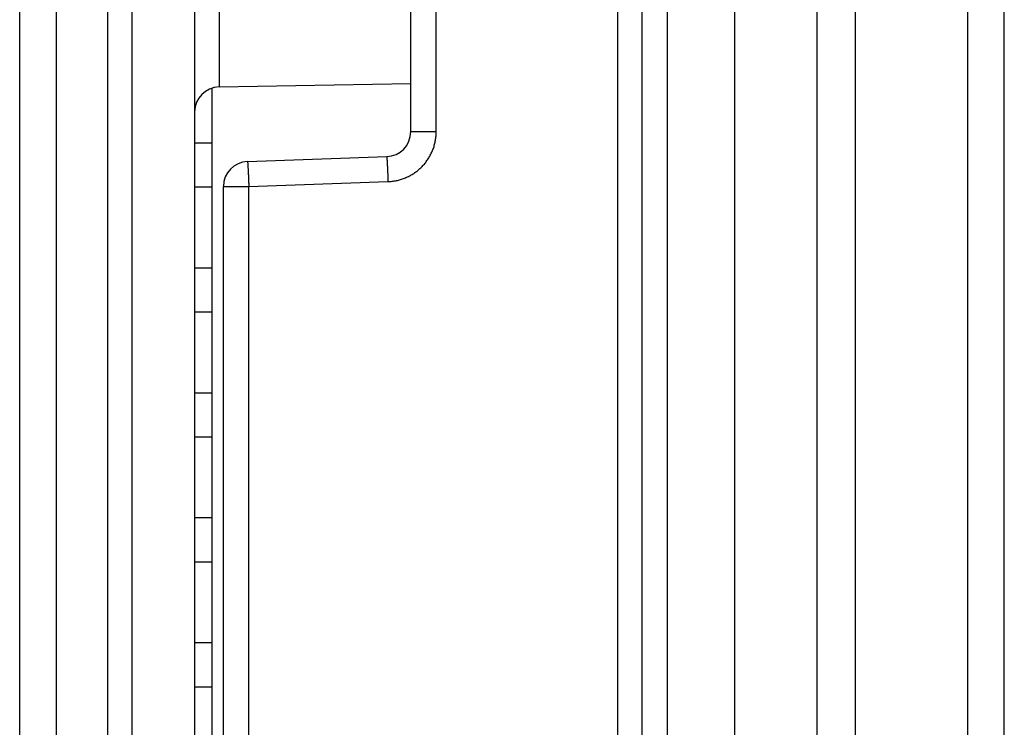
# Model space of a CAD drawing. Header units: inches. Extents: x 0 to 22, y 0 to 17.
# Tile 9 of 57: x 4.373 to 5.161, y 11.14 to 11.706. Entities that reach past the tile are written whole.
import ezdxf

# ---------------------------------------------------------------- set-up
doc = ezdxf.new("R2010")
doc.units = ezdxf.units.IN
doc.header["$LTSCALE"] = 1.21
doc.header["$MEASUREMENT"] = 0
doc.layers.get('0').update_dxf_attribs({"linetype": 'CONTINUOUS'})

msp = doc.modelspace()

# ---------------------------------------------------------------- linework, layer by layer
at = {"color": 7, "linetype": 'CONTINUOUS'}
for p, q in [((4.37318, 7.38435), (4.37318, 13.32815)), ((5.16118, 7.38386), (5.16118, 13.32864)), ((4.40266, 8.27893), (4.40266, 12.21857)), ((4.46318, 8.29506), (4.46318, 12.20244)), ((4.51318, 12.20244), (4.51318, 8.29506)), ((4.94518, 12.16686), (4.94518, 9.09961)), ((5.01118, 12.16744), (5.01118, 8.33006)), ((5.04171, 12.16771), (5.04171, 8.32979)), ((4.89175, 9.19408), (4.89175, 12.1664)), ((4.70653, 11.6163), (4.70653, 12.09462)), ((4.85153, 12.09209), (4.85153, 8.40541)), ((4.68618, 11.6163), (4.68618, 12.07463)), ((4.87118, 12.0721), (4.87118, 8.4254)), ((4.53283, 11.94542), (4.53283, 11.65208)), ((4.44353, 11.77844), (4.44353, 8.71906)), ((4.53283, 11.65208), (4.68618, 11.65476)), ((4.52718, 8.98936), (4.52718, 11.65116)), ((4.68618, 11.6163), (4.70653, 11.6163)), ((4.51318, 11.60747), (4.52718, 11.60747)), ((4.55548, 11.59242), (4.66688, 11.59631)), ((4.55653, 11.57244), (4.66793, 11.57633)), ((4.51318, 11.57203), (4.52718, 11.57203)), ((4.53618, 8.92506), (4.53618, 11.57244)), ((4.53618, 11.57244), (4.55653, 11.57244)), ((4.55653, 8.92506), (4.55653, 11.57244)), ((4.51318, 11.50747), (4.52718, 11.50747)), ((4.51318, 11.47203), (4.52718, 11.47203)), ((4.51318, 11.40747), (4.52718, 11.40747)), ((4.51318, 11.37203), (4.52718, 11.37203)), ((4.51318, 11.30747), (4.52718, 11.30747)), ((4.51318, 11.27203), (4.52718, 11.27203)), ((4.51318, 11.20747), (4.52718, 11.20747)), ((4.51318, 11.17203), (4.52718, 11.17203))]:
    msp.add_line(p, q, dxfattribs=at)
for centre, start, end in [((4.53318, 11.63208), 91, 180), ((4.66618, 11.6163), 272, 0.04241), ((4.55618, 11.57244), 92, 180)]:
    msp.add_arc(centre, 0.02, start, end, dxfattribs=at)
for points, knots in [([(5.13168, 12.16849), (5.13168, 11.75297), (5.13172, 10.88866), (5.1317, 9.60884), (5.13171, 8.74453), (5.13171, 8.32901)], [0, 0, 0, 0, 0.324674, 0.675326, 1, 1, 1, 1]), ([(4.66793, 11.57633), (4.66849, 11.57635), (4.66963, 11.57641), (4.67132, 11.57658), (4.67301, 11.57682), (4.67469, 11.57713), (4.67636, 11.57751), (4.678, 11.57797), (4.67963, 11.57849), (4.68123, 11.57909), (4.6828, 11.57975), (4.68435, 11.58048), (4.68586, 11.58127), (4.68734, 11.58213), (4.68878, 11.58305), (4.69018, 11.58402), (4.69153, 11.58506), (4.69284, 11.58616), (4.6941, 11.5873), (4.69531, 11.58851), (4.69647, 11.58976), (4.69758, 11.59106), (4.69863, 11.59241), (4.69962, 11.5938), (4.70054, 11.59523), (4.70141, 11.5967), (4.70222, 11.59821), (4.70296, 11.59975), (4.70363, 11.60132), (4.70424, 11.60292), (4.70477, 11.60454), (4.70524, 11.60618), (4.70564, 11.60784), (4.70596, 11.60951), (4.70622, 11.6112), (4.7064, 11.6129), (4.70651, 11.6146), (4.70653, 11.61573), (4.70653, 11.6163)], [0, 0, 0, 0, 0.027661, 0.055391, 0.08317, 0.110975, 0.138784, 0.166577, 0.194338, 0.222092, 0.24987, 0.277692, 0.305538, 0.333371, 0.361167, 0.388933, 0.416686, 0.444441, 0.472206, 0.499983, 0.527773, 0.555563, 0.583336, 0.611086, 0.638836, 0.666615, 0.694442, 0.722291, 0.750124, 0.777915, 0.805678, 0.833438, 0.861213, 0.888998, 0.916781, 0.94455, 0.972293, 1, 1, 1, 1]), ([(4.55548, 11.59242), (4.55549, 11.59242), (4.55551, 11.59238), (4.55553, 11.59231), (4.55555, 11.59218), (4.55557, 11.592), (4.5556, 11.59177), (4.55562, 11.5915), (4.55565, 11.59117), (4.55568, 11.59079), (4.55571, 11.59037), (4.55574, 11.5899), (4.55578, 11.58939), (4.55581, 11.58883), (4.55585, 11.58823), (4.55588, 11.5876), (4.55592, 11.58692), (4.55596, 11.5862), (4.55599, 11.58545), (4.55603, 11.58467), (4.55607, 11.58385), (4.55611, 11.58301), (4.55615, 11.58213), (4.55619, 11.58124), (4.55623, 11.58032), (4.55627, 11.57938), (4.55631, 11.57842), (4.55635, 11.57744), (4.55638, 11.57646), (4.55642, 11.57546), (4.55646, 11.57446), (4.5565, 11.57345), (4.55652, 11.57277), (4.55653, 11.57244)], [0, 0, 0, 0, 0.001553, 0.005486, 0.011927, 0.020889, 0.03236, 0.046312, 0.062705, 0.081499, 0.102651, 0.126103, 0.151798, 0.179672, 0.20965, 0.241655, 0.275607, 0.311418, 0.348996, 0.388245, 0.429064, 0.471348, 0.514989, 0.559874, 0.605888, 0.652913, 0.700829, 0.749511, 0.798835, 0.848675, 0.898902, 0.949387, 1, 1, 1, 1]), ([(4.66688, 11.59631), (4.66689, 11.59631), (4.66691, 11.59627), (4.66692, 11.5962), (4.66694, 11.59607), (4.66697, 11.59589), (4.66699, 11.59566), (4.66702, 11.59538), (4.66705, 11.59506), (4.66708, 11.59468), (4.66711, 11.59426), (4.66714, 11.59379), (4.66717, 11.59328), (4.66721, 11.59272), (4.66724, 11.59212), (4.66728, 11.59148), (4.66731, 11.59081), (4.66735, 11.59009), (4.66739, 11.58934), (4.66743, 11.58855), (4.66747, 11.58774), (4.66751, 11.58689), (4.66755, 11.58602), (4.66758, 11.58512), (4.66762, 11.5842), (4.66766, 11.58326), (4.6677, 11.58231), (4.66774, 11.58133), (4.66778, 11.58035), (4.66782, 11.57935), (4.66786, 11.57835), (4.66789, 11.57734), (4.66792, 11.57666), (4.66793, 11.57633)], [0, 0, 0, 0, 0.001557, 0.005502, 0.011959, 0.020935, 0.032414, 0.04637, 0.062769, 0.081571, 0.102728, 0.126186, 0.151885, 0.17976, 0.209739, 0.241745, 0.275697, 0.311507, 0.349083, 0.388329, 0.429145, 0.471425, 0.515061, 0.559941, 0.605949, 0.652968, 0.700876, 0.749551, 0.798868, 0.848699, 0.898918, 0.949395, 1, 1, 1, 1])]:
    msp.add_open_spline(points, degree=3, knots=knots, dxfattribs=at)

doc.saveas('drawing.dxf')
